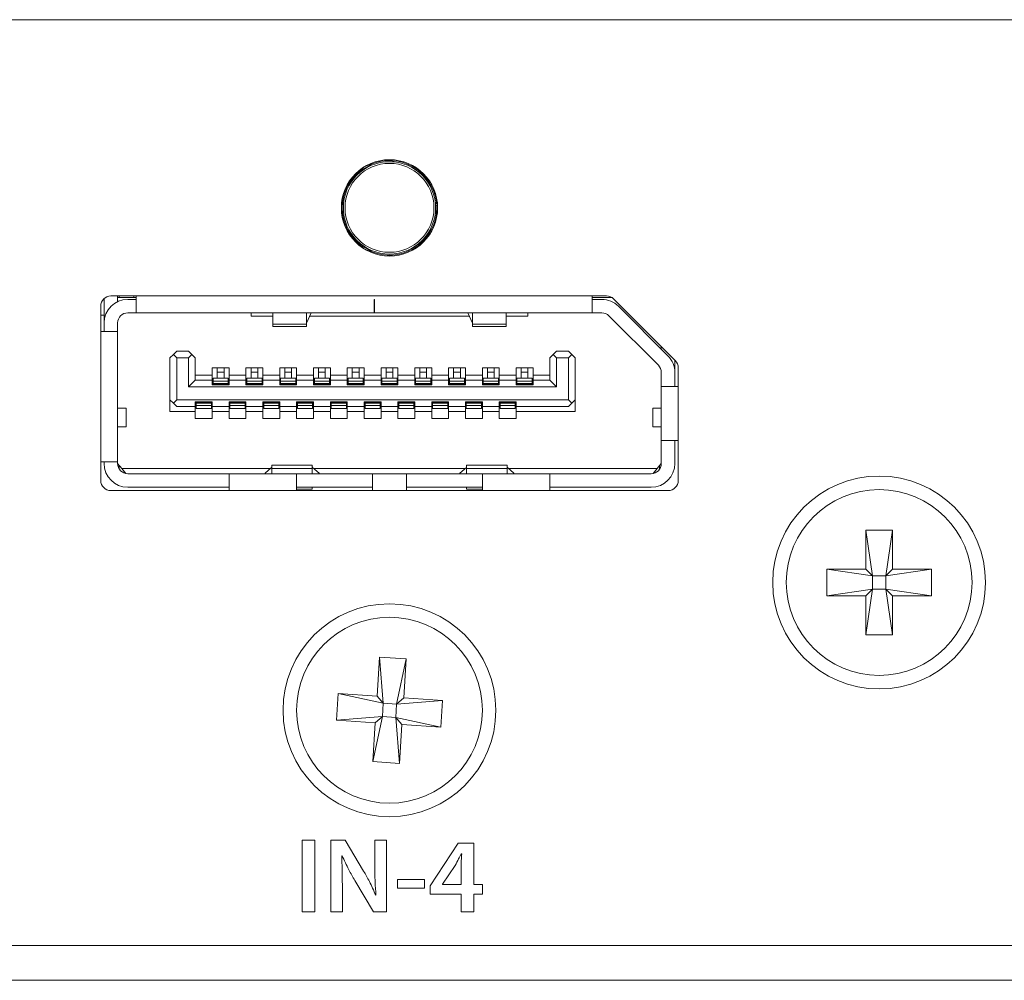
# Model space of a CAD drawing. Header units: millimetres. Extents: x 0 to 1118, y 0 to 864.
# Tile 22 of 256: x 149.51 to 156.8, y 221.69 to 228.79. Entities that reach past the tile are written whole.
import ezdxf

# ---------------------------------------------------------------- set-up
doc = ezdxf.new("R2010")
doc.units = ezdxf.units.MM

msp = doc.modelspace()

# ---------------------------------------------------------------- linework, layer by layer
at = {"color": 7, "linetype": 'Continuous', "lineweight": 15}
for p, q in [((160.6234, 228.7934), (124.3734, 228.7934)), ((150.1359, 226.5496), (150.1359, 226.7305)), ((153.8549, 226.7496), (150.1859, 226.7496)), ((150.2359, 226.7496), (150.2359, 226.7077)), ((150.2484, 226.7371), (150.2359, 226.7371)), ((150.2484, 226.7371), (150.2484, 226.7496)), ((150.2484, 226.7371), (150.3559, 226.7371)), ((150.3109, 226.7246), (150.3734, 226.7246)), ((150.3559, 226.7496), (150.3559, 226.7371)), ((150.3734, 226.7371), (150.3559, 226.7371)), ((150.3734, 226.7496), (150.3734, 226.6246)), ((152.1359, 226.7246), (152.1384, 226.7246)), ((152.1359, 226.6246), (152.1359, 226.7246)), ((152.1384, 226.7246), (152.1384, 226.6246)), ((153.7484, 226.6246), (153.7484, 226.7496)), ((153.8963, 226.7371), (153.7484, 226.7371)), ((153.8199, 226.7246), (153.7484, 226.7246)), ((153.9079, 226.7276), (154.364, 226.2715)), ((150.1109, 226.6746), (150.1109, 225.3846)), ((150.3734, 226.6246), (150.3109, 226.6246)), ((152.1359, 226.6246), (150.3734, 226.6246)), ((151.2234, 226.5996), (151.2234, 226.6246)), ((151.3847, 226.6246), (151.3847, 226.542)), ((151.6347, 226.542), (151.6347, 226.6246)), ((151.6675, 226.6246), (151.6347, 226.5474)), ((152.1384, 226.6246), (152.1359, 226.6246)), ((153.7484, 226.6246), (152.1384, 226.6246)), ((152.8622, 226.5474), (152.8293, 226.6246)), ((152.8622, 226.6246), (152.8622, 226.542)), ((153.1122, 226.542), (153.1122, 226.6246)), ((153.2734, 226.6246), (153.2734, 226.5996)), ((153.7484, 226.6246), (153.8199, 226.6246)), ((153.9436, 226.6733), (154.3097, 226.3072)), ((150.1359, 226.6065), (150.1109, 226.6065)), ((150.1359, 226.4871), (150.1359, 226.5496)), ((150.2359, 226.4871), (150.2359, 226.5496)), ((151.3847, 226.5996), (151.2234, 226.5996)), ((151.3847, 226.542), (151.3847, 226.5246)), ((151.6347, 226.5246), (151.6347, 226.542)), ((152.8399, 226.5996), (151.6569, 226.5996)), ((152.8622, 226.542), (152.8622, 226.5246)), ((153.2734, 226.5996), (153.1122, 226.5996)), ((153.1122, 226.5246), (153.1122, 226.542)), ((153.8729, 226.6026), (154.239, 226.2365)), ((150.2359, 226.4871), (150.1109, 226.4871)), ((150.2359, 226.4871), (150.2359, 225.5221)), ((151.3847, 226.5246), (151.6347, 226.5246)), ((152.8622, 226.5246), (153.1122, 226.5246)), ((150.6734, 226.3421), (150.6484, 226.3171)), ((150.7609, 226.3421), (150.6734, 226.3421)), ((150.7609, 226.3421), (150.7859, 226.3171)), ((153.4609, 226.3171), (153.4859, 226.3421)), ((153.5734, 226.3421), (153.4859, 226.3421)), ((153.5734, 226.3421), (153.5984, 226.3171)), ((154.2609, 226.356), (154.2609, 226.3746)), ((150.6484, 226.3171), (150.6234, 226.2921)), ((150.6234, 225.9821), (150.6234, 226.2921)), ((150.6734, 226.2921), (150.6484, 226.3171)), ((150.6734, 225.9821), (150.6734, 226.2921)), ((150.6734, 226.2921), (150.7609, 226.2921)), ((150.7859, 226.3171), (150.7609, 226.2921)), ((150.7609, 226.0771), (150.7609, 226.2921)), ((150.7859, 226.3171), (150.8109, 226.2921)), ((150.8109, 226.2921), (150.8109, 226.1271)), ((153.4609, 226.3171), (153.4359, 226.2921)), ((153.4359, 226.1271), (153.4359, 226.2921)), ((153.4609, 226.3171), (153.4859, 226.2921)), ((153.4859, 226.2921), (153.4859, 226.0771)), ((153.5734, 226.2921), (153.4859, 226.2921)), ((153.5984, 226.3171), (153.5734, 226.2921)), ((153.5734, 225.9821), (153.5734, 226.2921)), ((153.5984, 226.3171), (153.6234, 226.2921)), ((153.6234, 226.2921), (153.6234, 225.9821)), ((154.3609, 226.2746), (154.3609, 226.1996)), ((150.9359, 226.2171), (151.0609, 226.2171)), ((150.9359, 226.1646), (150.9359, 226.2171)), ((150.9734, 226.1866), (150.9734, 226.2171)), ((150.9734, 226.1421), (150.9734, 226.1866)), ((151.0234, 226.1866), (151.0234, 226.2171)), ((151.0234, 226.1421), (151.0234, 226.1866)), ((151.0609, 226.2171), (151.0609, 226.1646)), ((151.1859, 226.2171), (151.3109, 226.2171)), ((151.1859, 226.1646), (151.1859, 226.2171)), ((151.2234, 226.1866), (151.2234, 226.2171)), ((151.2234, 226.1421), (151.2234, 226.1866)), ((151.2734, 226.1866), (151.2734, 226.2171)), ((151.2734, 226.1421), (151.2734, 226.1866)), ((151.3109, 226.2171), (151.3109, 226.1646)), ((151.4359, 226.2171), (151.5609, 226.2171)), ((151.4359, 226.1646), (151.4359, 226.2171)), ((151.4734, 226.1866), (151.4734, 226.2171)), ((151.4734, 226.1421), (151.4734, 226.1866)), ((151.5234, 226.1866), (151.5234, 226.2171)), ((151.5234, 226.1421), (151.5234, 226.1866)), ((151.5609, 226.2171), (151.5609, 226.1646)), ((151.6859, 226.2171), (151.8109, 226.2171)), ((151.6859, 226.1646), (151.6859, 226.2171)), ((151.7234, 226.1866), (151.7234, 226.2171)), ((151.7234, 226.1421), (151.7234, 226.1866)), ((151.7734, 226.1866), (151.7734, 226.2171)), ((151.7734, 226.1421), (151.7734, 226.1866)), ((151.8109, 226.2171), (151.8109, 226.1646)), ((151.9359, 226.2171), (152.0609, 226.2171)), ((151.9359, 226.1646), (151.9359, 226.2171)), ((151.9734, 226.1866), (151.9734, 226.2171)), ((151.9734, 226.1421), (151.9734, 226.1866)), ((152.0234, 226.1866), (152.0234, 226.2171)), ((152.0234, 226.1421), (152.0234, 226.1866)), ((152.0609, 226.2171), (152.0609, 226.1646)), ((152.1859, 226.2171), (152.3109, 226.2171)), ((152.1859, 226.1646), (152.1859, 226.2171)), ((152.2234, 226.1866), (152.2234, 226.2171)), ((152.2234, 226.1421), (152.2234, 226.1866)), ((152.2734, 226.1866), (152.2734, 226.2171)), ((152.2734, 226.1421), (152.2734, 226.1866)), ((152.3109, 226.2171), (152.3109, 226.1646)), ((152.4359, 226.2171), (152.5609, 226.2171)), ((152.4359, 226.1646), (152.4359, 226.2171)), ((152.4734, 226.1866), (152.4734, 226.2171)), ((152.4734, 226.1421), (152.4734, 226.1866)), ((152.5234, 226.1866), (152.5234, 226.2171)), ((152.5234, 226.1421), (152.5234, 226.1866)), ((152.5609, 226.2171), (152.5609, 226.1646)), ((152.6859, 226.2171), (152.8109, 226.2171)), ((152.6859, 226.1646), (152.6859, 226.2171)), ((152.7234, 226.1866), (152.7234, 226.2171)), ((152.7234, 226.1421), (152.7234, 226.1866)), ((152.7734, 226.1866), (152.7734, 226.2171)), ((152.7734, 226.1421), (152.7734, 226.1866)), ((152.8109, 226.2171), (152.8109, 226.1646)), ((152.9359, 226.2171), (153.0609, 226.2171)), ((152.9359, 226.1646), (152.9359, 226.2171)), ((152.9734, 226.1866), (152.9734, 226.2171)), ((152.9734, 226.1421), (152.9734, 226.1866)), ((153.0234, 226.1866), (153.0234, 226.2171)), ((153.0234, 226.1421), (153.0234, 226.1866)), ((153.0609, 226.2171), (153.0609, 226.1646)), ((153.1859, 226.2171), (153.3109, 226.2171)), ((153.1859, 226.1646), (153.1859, 226.2171)), ((153.2234, 226.1866), (153.2234, 226.2171)), ((153.2234, 226.1421), (153.2234, 226.1866)), ((153.2734, 226.1866), (153.2734, 226.2171)), ((153.2734, 226.1421), (153.2734, 226.1866)), ((153.3109, 226.2171), (153.3109, 226.1646)), ((154.2609, 226.1835), (154.2609, 226.0796)), ((154.3609, 226.0796), (154.3609, 226.1835)), ((154.3859, 225.3846), (154.3859, 226.2185)), ((150.8109, 226.1271), (150.7609, 226.0771)), ((150.8109, 226.1646), (150.9359, 226.1646)), ((150.9359, 226.1271), (150.8109, 226.1271)), ((150.9359, 226.1271), (150.9359, 226.1646)), ((150.9359, 226.0921), (150.9359, 226.1271)), ((150.9422, 226.1421), (151.0547, 226.1421)), ((150.9422, 226.1199), (150.9422, 226.1421)), ((150.9422, 226.1027), (150.9422, 226.1199)), ((151.0547, 226.1199), (151.0547, 226.1421)), ((151.0547, 226.1027), (151.0547, 226.1199)), ((151.0609, 226.1646), (151.1859, 226.1646)), ((151.0609, 226.1646), (151.0609, 226.1271)), ((151.0609, 226.1271), (151.0609, 226.0921)), ((151.1859, 226.1271), (151.0609, 226.1271)), ((151.1859, 226.1271), (151.1859, 226.1646)), ((151.1859, 226.0921), (151.1859, 226.1271)), ((151.1922, 226.1421), (151.3047, 226.1421)), ((151.1922, 226.1199), (151.1922, 226.1421)), ((151.1922, 226.1027), (151.1922, 226.1199)), ((151.3047, 226.1199), (151.3047, 226.1421)), ((151.3047, 226.1027), (151.3047, 226.1199)), ((151.3109, 226.1646), (151.4359, 226.1646)), ((151.3109, 226.1646), (151.3109, 226.1271)), ((151.3109, 226.1271), (151.3109, 226.0921)), ((151.4359, 226.1271), (151.3109, 226.1271)), ((151.4359, 226.1271), (151.4359, 226.1646)), ((151.4359, 226.0921), (151.4359, 226.1271)), ((151.4422, 226.1421), (151.5547, 226.1421)), ((151.4422, 226.1199), (151.4422, 226.1421)), ((151.4422, 226.1027), (151.4422, 226.1199)), ((151.5547, 226.1199), (151.5547, 226.1421)), ((151.5547, 226.1027), (151.5547, 226.1199)), ((151.5609, 226.1646), (151.6859, 226.1646)), ((151.5609, 226.1646), (151.5609, 226.1271)), ((151.5609, 226.1271), (151.5609, 226.0921)), ((151.6859, 226.1271), (151.5609, 226.1271)), ((151.6859, 226.1271), (151.6859, 226.1646)), ((151.6859, 226.0921), (151.6859, 226.1271)), ((151.6922, 226.1421), (151.8047, 226.1421)), ((151.6922, 226.1199), (151.6922, 226.1421)), ((151.6922, 226.1027), (151.6922, 226.1199)), ((151.8047, 226.1199), (151.8047, 226.1421)), ((151.8047, 226.1027), (151.8047, 226.1199)), ((151.8109, 226.1646), (151.9359, 226.1646)), ((151.8109, 226.1646), (151.8109, 226.1271)), ((151.8109, 226.1271), (151.8109, 226.0921)), ((151.9359, 226.1271), (151.8109, 226.1271)), ((151.9359, 226.1271), (151.9359, 226.1646)), ((151.9359, 226.0921), (151.9359, 226.1271)), ((151.9422, 226.1421), (152.0547, 226.1421)), ((151.9422, 226.1199), (151.9422, 226.1421)), ((151.9422, 226.1027), (151.9422, 226.1199)), ((152.0547, 226.1199), (152.0547, 226.1421)), ((152.0547, 226.1027), (152.0547, 226.1199)), ((152.0609, 226.1646), (152.1859, 226.1646)), ((152.0609, 226.1646), (152.0609, 226.1271)), ((152.0609, 226.1271), (152.0609, 226.0921)), ((152.1859, 226.1271), (152.0609, 226.1271)), ((152.1859, 226.1271), (152.1859, 226.1646)), ((152.1859, 226.0921), (152.1859, 226.1271)), ((152.1922, 226.1421), (152.3047, 226.1421)), ((152.1922, 226.1199), (152.1922, 226.1421)), ((152.1922, 226.1027), (152.1922, 226.1199)), ((152.3047, 226.1199), (152.3047, 226.1421)), ((152.3047, 226.1027), (152.3047, 226.1199)), ((152.3109, 226.1646), (152.4359, 226.1646)), ((152.3109, 226.1646), (152.3109, 226.1271)), ((152.3109, 226.1271), (152.3109, 226.0921)), ((152.4359, 226.1271), (152.3109, 226.1271)), ((152.4359, 226.1271), (152.4359, 226.1646)), ((152.4359, 226.0921), (152.4359, 226.1271)), ((152.4422, 226.1421), (152.5547, 226.1421)), ((152.4422, 226.1199), (152.4422, 226.1421)), ((152.4422, 226.1027), (152.4422, 226.1199)), ((152.5547, 226.1199), (152.5547, 226.1421)), ((152.5547, 226.1027), (152.5547, 226.1199)), ((152.5609, 226.1646), (152.6859, 226.1646)), ((152.5609, 226.1646), (152.5609, 226.1271)), ((152.5609, 226.1271), (152.5609, 226.0921)), ((152.6859, 226.1271), (152.5609, 226.1271)), ((152.6859, 226.1271), (152.6859, 226.1646)), ((152.6859, 226.0921), (152.6859, 226.1271)), ((152.6922, 226.1421), (152.8047, 226.1421)), ((152.6922, 226.1199), (152.6922, 226.1421)), ((152.6922, 226.1027), (152.6922, 226.1199)), ((152.8047, 226.1199), (152.8047, 226.1421)), ((152.8047, 226.1027), (152.8047, 226.1199)), ((152.8109, 226.1646), (152.9359, 226.1646)), ((152.8109, 226.1646), (152.8109, 226.1271)), ((152.8109, 226.1271), (152.8109, 226.0921)), ((152.9359, 226.1271), (152.8109, 226.1271)), ((152.9359, 226.1271), (152.9359, 226.1646)), ((152.9359, 226.0921), (152.9359, 226.1271)), ((152.9422, 226.1421), (153.0547, 226.1421)), ((152.9422, 226.1199), (152.9422, 226.1421)), ((152.9422, 226.1027), (152.9422, 226.1199)), ((153.0547, 226.1199), (153.0547, 226.1421)), ((153.0547, 226.1027), (153.0547, 226.1199)), ((153.0609, 226.1646), (153.1859, 226.1646)), ((153.0609, 226.1646), (153.0609, 226.1271)), ((153.0609, 226.1271), (153.0609, 226.0921)), ((153.1859, 226.1271), (153.0609, 226.1271)), ((153.1859, 226.1271), (153.1859, 226.1646)), ((153.1859, 226.0921), (153.1859, 226.1271)), ((153.1922, 226.1421), (153.3047, 226.1421)), ((153.1922, 226.1199), (153.1922, 226.1421)), ((153.1922, 226.1027), (153.1922, 226.1199)), ((153.3047, 226.1199), (153.3047, 226.1421)), ((153.3047, 226.1027), (153.3047, 226.1199)), ((153.3109, 226.1646), (153.4359, 226.1646)), ((153.3109, 226.1646), (153.3109, 226.1271)), ((153.3109, 226.1271), (153.3109, 226.0921)), ((153.4359, 226.1271), (153.3109, 226.1271)), ((153.4859, 226.0771), (153.4359, 226.1271)), ((153.4859, 226.0771), (150.7609, 226.0771)), ((151.0609, 226.0921), (150.9359, 226.0921)), ((150.9422, 226.0996), (150.9422, 226.1027)), ((150.9422, 226.0921), (150.9422, 226.0996)), ((151.0547, 226.0996), (151.0547, 226.1027)), ((151.0547, 226.0921), (151.0547, 226.0996)), ((151.3109, 226.0921), (151.1859, 226.0921)), ((151.1922, 226.0996), (151.1922, 226.1027)), ((151.1922, 226.0921), (151.1922, 226.0996)), ((151.3047, 226.0996), (151.3047, 226.1027)), ((151.3047, 226.0921), (151.3047, 226.0996)), ((151.5609, 226.0921), (151.4359, 226.0921)), ((151.4422, 226.0996), (151.4422, 226.1027)), ((151.4422, 226.0921), (151.4422, 226.0996)), ((151.5547, 226.0996), (151.5547, 226.1027)), ((151.5547, 226.0921), (151.5547, 226.0996)), ((151.8109, 226.0921), (151.6859, 226.0921)), ((151.6922, 226.0996), (151.6922, 226.1027)), ((151.6922, 226.0921), (151.6922, 226.0996)), ((151.8047, 226.0996), (151.8047, 226.1027)), ((151.8047, 226.0921), (151.8047, 226.0996)), ((152.0609, 226.0921), (151.9359, 226.0921)), ((151.9422, 226.0996), (151.9422, 226.1027)), ((151.9422, 226.0921), (151.9422, 226.0996)), ((152.0547, 226.0996), (152.0547, 226.1027)), ((152.0547, 226.0921), (152.0547, 226.0996)), ((152.3109, 226.0921), (152.1859, 226.0921)), ((152.1922, 226.0996), (152.1922, 226.1027)), ((152.1922, 226.0921), (152.1922, 226.0996)), ((152.3047, 226.0996), (152.3047, 226.1027)), ((152.3047, 226.0921), (152.3047, 226.0996)), ((152.5609, 226.0921), (152.4359, 226.0921)), ((152.4422, 226.0996), (152.4422, 226.1027)), ((152.4422, 226.0921), (152.4422, 226.0996)), ((152.5547, 226.0996), (152.5547, 226.1027)), ((152.5547, 226.0921), (152.5547, 226.0996)), ((152.8109, 226.0921), (152.6859, 226.0921)), ((152.6922, 226.0996), (152.6922, 226.1027)), ((152.6922, 226.0921), (152.6922, 226.0996)), ((152.8047, 226.0996), (152.8047, 226.1027)), ((152.8047, 226.0921), (152.8047, 226.0996)), ((153.0609, 226.0921), (152.9359, 226.0921)), ((152.9422, 226.0996), (152.9422, 226.1027)), ((152.9422, 226.0921), (152.9422, 226.0996)), ((153.0547, 226.0996), (153.0547, 226.1027)), ((153.0547, 226.0921), (153.0547, 226.0996)), ((153.3109, 226.0921), (153.1859, 226.0921)), ((153.1922, 226.0996), (153.1922, 226.1027)), ((153.1922, 226.0921), (153.1922, 226.0996)), ((153.3047, 226.0996), (153.3047, 226.1027)), ((153.3047, 226.0921), (153.3047, 226.0996)), ((154.2609, 225.6796), (154.2609, 226.0796)), ((154.3859, 226.0796), (154.2609, 226.0796)), ((150.6484, 225.9571), (150.6234, 225.9821)), ((150.6234, 225.8946), (150.6234, 225.9821)), ((150.6734, 225.9821), (150.6484, 225.9571)), ((150.6734, 225.9821), (153.5734, 225.9821)), ((150.8109, 225.9671), (150.9359, 225.9671)), ((150.8109, 225.9321), (150.8109, 225.9671)), ((150.8172, 225.9596), (150.8172, 225.9671)), ((150.8172, 225.9564), (150.8172, 225.9596)), ((150.9297, 225.9596), (150.9297, 225.9671)), ((150.9297, 225.9564), (150.9297, 225.9596)), ((150.9359, 225.9671), (150.9359, 225.9321)), ((151.0609, 225.9671), (151.1859, 225.9671)), ((151.0609, 225.9321), (151.0609, 225.9671)), ((151.0672, 225.9596), (151.0672, 225.9671)), ((151.0672, 225.9564), (151.0672, 225.9596)), ((151.1797, 225.9596), (151.1797, 225.9671)), ((151.1797, 225.9564), (151.1797, 225.9596)), ((151.1859, 225.9671), (151.1859, 225.9321)), ((151.3109, 225.9671), (151.4359, 225.9671)), ((151.3109, 225.9321), (151.3109, 225.9671)), ((151.3172, 225.9596), (151.3172, 225.9671)), ((151.3172, 225.9564), (151.3172, 225.9596)), ((151.4297, 225.9596), (151.4297, 225.9671)), ((151.4297, 225.9564), (151.4297, 225.9596)), ((151.4359, 225.9671), (151.4359, 225.9321)), ((151.5609, 225.9671), (151.6859, 225.9671)), ((151.5609, 225.9321), (151.5609, 225.9671)), ((151.5672, 225.9596), (151.5672, 225.9671)), ((151.5672, 225.9564), (151.5672, 225.9596)), ((151.6797, 225.9596), (151.6797, 225.9671)), ((151.6797, 225.9564), (151.6797, 225.9596)), ((151.6859, 225.9671), (151.6859, 225.9321)), ((151.8109, 225.9671), (151.9359, 225.9671)), ((151.8109, 225.9321), (151.8109, 225.9671)), ((151.8172, 225.9596), (151.8172, 225.9671)), ((151.8172, 225.9564), (151.8172, 225.9596)), ((151.9297, 225.9596), (151.9297, 225.9671)), ((151.9297, 225.9564), (151.9297, 225.9596)), ((151.9359, 225.9671), (151.9359, 225.9321)), ((152.0609, 225.9671), (152.1859, 225.9671)), ((152.0609, 225.9321), (152.0609, 225.9671)), ((152.0672, 225.9596), (152.0672, 225.9671)), ((152.0672, 225.9564), (152.0672, 225.9596)), ((152.1797, 225.9596), (152.1797, 225.9671)), ((152.1797, 225.9564), (152.1797, 225.9596)), ((152.1859, 225.9671), (152.1859, 225.9321)), ((152.3109, 225.9671), (152.4359, 225.9671)), ((152.3109, 225.9321), (152.3109, 225.9671)), ((152.3172, 225.9596), (152.3172, 225.9671)), ((152.3172, 225.9564), (152.3172, 225.9596)), ((152.4297, 225.9596), (152.4297, 225.9671)), ((152.4297, 225.9564), (152.4297, 225.9596)), ((152.4359, 225.9671), (152.4359, 225.9321)), ((152.5609, 225.9671), (152.6859, 225.9671)), ((152.5609, 225.9321), (152.5609, 225.9671)), ((152.5672, 225.9596), (152.5672, 225.9671)), ((152.5672, 225.9564), (152.5672, 225.9596)), ((152.6797, 225.9596), (152.6797, 225.9671)), ((152.6797, 225.9564), (152.6797, 225.9596)), ((152.6859, 225.9671), (152.6859, 225.9321)), ((152.8109, 225.9671), (152.9359, 225.9671)), ((152.8109, 225.9321), (152.8109, 225.9671)), ((152.8172, 225.9596), (152.8172, 225.9671)), ((152.8172, 225.9564), (152.8172, 225.9596)), ((152.9297, 225.9596), (152.9297, 225.9671)), ((152.9297, 225.9564), (152.9297, 225.9596)), ((152.9359, 225.9671), (152.9359, 225.9321)), ((153.0609, 225.9321), (153.0609, 225.9671)), ((153.0609, 225.9671), (153.1859, 225.9671)), ((153.0672, 225.9596), (153.0672, 225.9671)), ((153.0672, 225.9564), (153.0672, 225.9596)), ((153.1797, 225.9596), (153.1797, 225.9671)), ((153.1797, 225.9564), (153.1797, 225.9596)), ((153.1859, 225.9671), (153.1859, 225.9321)), ((153.5984, 225.9571), (153.5734, 225.9821)), ((153.6234, 225.9821), (153.5984, 225.9571)), ((153.6234, 225.8946), (153.6234, 225.9821)), ((150.2984, 225.9183), (150.2359, 225.9183)), ((150.2984, 225.7808), (150.2984, 225.9183)), ((150.8109, 225.8946), (150.6234, 225.8946)), ((150.6484, 225.9571), (150.6734, 225.9321)), ((150.6734, 225.9321), (150.8109, 225.9321)), ((150.8109, 225.8946), (150.8109, 225.9321)), ((150.8109, 225.8421), (150.8109, 225.8946)), ((150.8172, 225.9393), (150.8172, 225.9564)), ((150.8172, 225.9171), (150.8172, 225.9393)), ((150.8172, 225.9171), (150.9297, 225.9171)), ((150.9297, 225.9393), (150.9297, 225.9564)), ((150.9297, 225.9171), (150.9297, 225.9393)), ((150.9359, 225.9321), (151.0609, 225.9321)), ((150.9359, 225.9321), (150.9359, 225.8946)), ((151.0609, 225.8946), (150.9359, 225.8946)), ((150.9359, 225.8946), (150.9359, 225.8421)), ((151.0609, 225.8946), (151.0609, 225.9321)), ((151.0609, 225.8421), (151.0609, 225.8946)), ((151.0672, 225.9393), (151.0672, 225.9564)), ((151.0672, 225.9171), (151.0672, 225.9393)), ((151.0672, 225.9171), (151.1797, 225.9171)), ((151.1797, 225.9393), (151.1797, 225.9564)), ((151.1797, 225.9171), (151.1797, 225.9393)), ((151.1859, 225.9321), (151.3109, 225.9321)), ((151.1859, 225.9321), (151.1859, 225.8946)), ((151.3109, 225.8946), (151.1859, 225.8946)), ((151.1859, 225.8946), (151.1859, 225.8421)), ((151.3109, 225.8946), (151.3109, 225.9321)), ((151.3109, 225.8421), (151.3109, 225.8946)), ((151.3172, 225.9393), (151.3172, 225.9564)), ((151.3172, 225.9171), (151.3172, 225.9393)), ((151.3172, 225.9171), (151.4297, 225.9171)), ((151.4297, 225.9393), (151.4297, 225.9564)), ((151.4297, 225.9171), (151.4297, 225.9393)), ((151.4359, 225.9321), (151.5609, 225.9321)), ((151.4359, 225.9321), (151.4359, 225.8946)), ((151.5609, 225.8946), (151.4359, 225.8946)), ((151.4359, 225.8946), (151.4359, 225.8421)), ((151.5609, 225.8946), (151.5609, 225.9321)), ((151.5609, 225.8421), (151.5609, 225.8946)), ((151.5672, 225.9393), (151.5672, 225.9564)), ((151.5672, 225.9171), (151.5672, 225.9393)), ((151.5672, 225.9171), (151.6797, 225.9171)), ((151.6797, 225.9393), (151.6797, 225.9564)), ((151.6797, 225.9171), (151.6797, 225.9393)), ((151.6859, 225.9321), (151.8109, 225.9321)), ((151.6859, 225.9321), (151.6859, 225.8946)), ((151.8109, 225.8946), (151.6859, 225.8946)), ((151.6859, 225.8946), (151.6859, 225.8421)), ((151.8109, 225.8946), (151.8109, 225.9321)), ((151.8109, 225.8421), (151.8109, 225.8946)), ((151.8172, 225.9393), (151.8172, 225.9564)), ((151.8172, 225.9171), (151.8172, 225.9393)), ((151.8172, 225.9171), (151.9297, 225.9171)), ((151.9297, 225.9393), (151.9297, 225.9564)), ((151.9297, 225.9171), (151.9297, 225.9393)), ((151.9359, 225.9321), (152.0609, 225.9321)), ((151.9359, 225.9321), (151.9359, 225.8946)), ((152.0609, 225.8946), (151.9359, 225.8946)), ((151.9359, 225.8946), (151.9359, 225.8421)), ((152.0609, 225.8946), (152.0609, 225.9321)), ((152.0609, 225.8421), (152.0609, 225.8946)), ((152.0672, 225.9393), (152.0672, 225.9564)), ((152.0672, 225.9171), (152.0672, 225.9393)), ((152.0672, 225.9171), (152.1797, 225.9171)), ((152.1797, 225.9393), (152.1797, 225.9564)), ((152.1797, 225.9171), (152.1797, 225.9393)), ((152.1859, 225.9321), (152.3109, 225.9321)), ((152.1859, 225.9321), (152.1859, 225.8946)), ((152.3109, 225.8946), (152.1859, 225.8946)), ((152.1859, 225.8946), (152.1859, 225.8421)), ((152.3109, 225.8946), (152.3109, 225.9321)), ((152.3109, 225.8421), (152.3109, 225.8946)), ((152.3172, 225.9393), (152.3172, 225.9564)), ((152.3172, 225.9171), (152.3172, 225.9393)), ((152.3172, 225.9171), (152.4297, 225.9171)), ((152.4297, 225.9393), (152.4297, 225.9564)), ((152.4297, 225.9171), (152.4297, 225.9393)), ((152.4359, 225.9321), (152.5609, 225.9321)), ((152.4359, 225.9321), (152.4359, 225.8946)), ((152.5609, 225.8946), (152.4359, 225.8946)), ((152.4359, 225.8946), (152.4359, 225.8421)), ((152.5609, 225.8946), (152.5609, 225.9321)), ((152.5609, 225.8421), (152.5609, 225.8946)), ((152.5672, 225.9393), (152.5672, 225.9564)), ((152.5672, 225.9171), (152.5672, 225.9393)), ((152.5672, 225.9171), (152.6797, 225.9171)), ((152.6797, 225.9393), (152.6797, 225.9564)), ((152.6797, 225.9171), (152.6797, 225.9393)), ((152.6859, 225.9321), (152.8109, 225.9321)), ((152.6859, 225.9321), (152.6859, 225.8946)), ((152.8109, 225.8946), (152.6859, 225.8946)), ((152.6859, 225.8946), (152.6859, 225.8421)), ((152.8109, 225.8946), (152.8109, 225.9321)), ((152.8109, 225.8421), (152.8109, 225.8946)), ((152.8172, 225.9393), (152.8172, 225.9564)), ((152.8172, 225.9171), (152.8172, 225.9393)), ((152.8172, 225.9171), (152.9297, 225.9171)), ((152.9297, 225.9393), (152.9297, 225.9564)), ((152.9297, 225.9171), (152.9297, 225.9393)), ((152.9359, 225.9321), (153.0609, 225.9321)), ((152.9359, 225.9321), (152.9359, 225.8946)), ((153.0609, 225.8946), (152.9359, 225.8946)), ((152.9359, 225.8946), (152.9359, 225.8421)), ((153.0609, 225.8946), (153.0609, 225.9321)), ((153.0609, 225.8421), (153.0609, 225.8946)), ((153.0672, 225.9393), (153.0672, 225.9564)), ((153.0672, 225.9171), (153.0672, 225.9393)), ((153.0672, 225.9171), (153.1797, 225.9171)), ((153.1797, 225.9393), (153.1797, 225.9564)), ((153.1797, 225.9171), (153.1797, 225.9393)), ((153.1859, 225.9321), (153.5734, 225.9321)), ((153.1859, 225.9321), (153.1859, 225.8946)), ((153.6234, 225.8946), (153.1859, 225.8946)), ((153.1859, 225.8946), (153.1859, 225.8421)), ((153.5734, 225.9321), (153.5984, 225.9571)), ((154.1984, 225.9183), (154.1984, 225.7808)), ((154.2609, 225.9183), (154.1984, 225.9183)), ((150.9359, 225.8421), (150.8109, 225.8421)), ((151.1859, 225.8421), (151.0609, 225.8421)), ((151.4359, 225.8421), (151.3109, 225.8421)), ((151.6859, 225.8421), (151.5609, 225.8421)), ((151.9359, 225.8421), (151.8109, 225.8421)), ((152.1859, 225.8421), (152.0609, 225.8421)), ((152.4359, 225.8421), (152.3109, 225.8421)), ((152.6859, 225.8421), (152.5609, 225.8421)), ((152.9359, 225.8421), (152.8109, 225.8421)), ((153.1859, 225.8421), (153.0609, 225.8421)), ((150.2359, 225.7808), (150.2984, 225.7808)), ((154.1984, 225.7808), (154.2609, 225.7808)), ((154.2609, 225.6796), (154.3859, 225.6796)), ((154.2609, 225.5096), (154.2609, 225.6796)), ((154.3609, 225.6796), (154.3609, 225.5096)), ((150.1109, 225.5221), (150.2359, 225.5221)), ((150.1359, 225.5221), (150.1359, 225.5096)), ((150.2359, 225.5221), (150.2359, 225.5096)), ((150.2672, 225.4721), (150.2359, 225.5096)), ((150.2484, 225.4946), (150.2484, 225.4681)), ((150.2672, 225.4721), (151.3665, 225.4721)), ((150.2974, 225.4358), (150.2672, 225.4721)), ((151.3759, 225.4802), (151.3272, 225.4383)), ((151.6772, 225.4971), (151.3772, 225.4971)), ((151.3772, 225.4971), (151.3772, 225.4732)), ((151.3772, 225.4732), (151.3772, 225.4346)), ((151.6772, 225.4732), (151.6772, 225.4971)), ((151.6772, 225.4346), (151.6772, 225.4732)), ((151.7272, 225.4383), (151.6784, 225.4802)), ((151.6878, 225.4721), (152.809, 225.4721)), ((152.7697, 225.4383), (152.8184, 225.4802)), ((153.1197, 225.4971), (152.8197, 225.4971)), ((152.8197, 225.4971), (152.8197, 225.4732)), ((152.8197, 225.4732), (152.8197, 225.4346)), ((153.1197, 225.4732), (153.1197, 225.4971)), ((153.1197, 225.4346), (153.1197, 225.4732)), ((153.1209, 225.4802), (153.1697, 225.4383)), ((153.1303, 225.4721), (154.2297, 225.4721)), ((154.2297, 225.4721), (154.1994, 225.4358)), ((154.2609, 225.5096), (154.2297, 225.4721)), ((154.2609, 225.507), (154.2484, 225.4946)), ((154.2484, 225.4946), (154.2484, 225.4681)), ((151.0609, 225.4346), (150.3109, 225.4346)), ((151.0609, 225.4346), (151.5609, 225.4346)), ((151.0609, 225.4346), (151.0609, 225.3096)), ((151.3272, 225.4346), (151.3272, 225.4383)), ((151.5609, 225.3096), (151.5609, 225.4346)), ((152.1234, 225.4346), (151.5609, 225.4346)), ((151.7272, 225.4383), (151.7272, 225.4346)), ((152.1234, 225.4346), (152.3734, 225.4346)), ((152.1234, 225.4346), (152.1234, 225.3096)), ((152.3734, 225.3096), (152.3734, 225.4346)), ((152.9359, 225.4346), (152.3734, 225.4346)), ((152.7697, 225.4346), (152.7697, 225.4383)), ((152.9359, 225.4346), (152.9359, 225.3096)), ((152.9359, 225.4346), (153.4359, 225.4346)), ((153.1697, 225.4383), (153.1697, 225.4346)), ((153.4359, 225.3096), (153.4359, 225.4346)), ((154.1859, 225.4346), (153.4359, 225.4346)), ((150.1859, 225.3096), (154.3109, 225.3096)), ((151.0609, 225.3346), (150.3109, 225.3346)), ((152.1234, 225.3346), (151.5609, 225.3346)), ((151.6772, 225.3198), (151.5609, 225.3198)), ((151.6772, 225.3198), (151.6772, 225.3346)), ((152.9359, 225.3346), (152.3734, 225.3346)), ((152.8197, 225.3346), (152.8197, 225.3198)), ((152.8197, 225.3198), (152.9359, 225.3198)), ((154.1859, 225.3346), (153.4359, 225.3346)), ((155.7747, 225.0173), (155.9722, 225.0173)), ((155.7747, 224.7286), (155.7747, 225.0173)), ((155.7747, 225.0173), (155.824, 224.6792)), ((155.9722, 225.0173), (155.9228, 224.6792)), ((155.9722, 225.0173), (155.9722, 224.7286)), ((155.4859, 224.7286), (155.7747, 224.7286)), ((155.4859, 224.5311), (155.4859, 224.7286)), ((155.4859, 224.7286), (155.824, 224.6792)), ((155.824, 224.6792), (155.7747, 224.7286)), ((156.2609, 224.7286), (155.9228, 224.6792)), ((155.9722, 224.7286), (155.9228, 224.6792)), ((155.9722, 224.7286), (156.2609, 224.7286)), ((156.2609, 224.7286), (156.2609, 224.5311)), ((155.824, 224.5804), (155.824, 224.6792)), ((155.824, 224.6792), (155.9228, 224.6792)), ((155.9228, 224.6792), (155.9228, 224.5804)), ((155.4859, 224.5311), (155.824, 224.5804)), ((155.7747, 224.2423), (155.824, 224.5804)), ((155.7747, 224.5311), (155.824, 224.5804)), ((155.9228, 224.5804), (155.824, 224.5804)), ((155.9228, 224.5804), (155.9722, 224.5311)), ((155.9722, 224.2423), (155.9228, 224.5804)), ((156.2609, 224.5311), (155.9228, 224.5804)), ((155.7747, 224.5311), (155.4859, 224.5311)), ((155.7747, 224.2423), (155.7747, 224.5311)), ((155.9722, 224.5311), (155.9722, 224.2423)), ((156.2609, 224.5311), (155.9722, 224.5311)), ((155.9722, 224.2423), (155.7747, 224.2423)), ((152.1564, 223.7896), (152.1754, 224.0777)), ((152.1754, 224.0777), (152.3725, 224.0647)), ((152.1754, 224.0777), (152.2024, 223.7371)), ((152.3725, 224.0647), (152.3009, 223.7306)), ((152.3725, 224.0647), (152.3535, 223.7766)), ((151.8553, 223.6116), (151.8683, 223.8086)), ((151.8683, 223.8086), (152.1564, 223.7896)), ((151.8683, 223.8086), (152.2024, 223.7371)), ((152.2024, 223.7371), (152.1564, 223.7896)), ((152.3535, 223.7766), (152.3009, 223.7306)), ((152.3535, 223.7766), (152.6416, 223.7576)), ((152.1959, 223.6386), (152.2024, 223.7371)), ((152.2024, 223.7371), (152.3009, 223.7306)), ((152.3009, 223.7306), (152.2944, 223.632)), ((152.6416, 223.7576), (152.3009, 223.7306)), ((152.6416, 223.7576), (152.6286, 223.5605)), ((151.8553, 223.6116), (152.1959, 223.6386)), ((152.1244, 223.3044), (152.1959, 223.6386)), ((152.1434, 223.5925), (152.1959, 223.6386)), ((152.2944, 223.632), (152.1959, 223.6386)), ((152.6286, 223.5605), (152.2944, 223.632)), ((152.2944, 223.632), (152.3404, 223.5795)), ((152.3214, 223.2914), (152.2944, 223.632)), ((152.1434, 223.5925), (151.8553, 223.6116)), ((152.1244, 223.3044), (152.1434, 223.5925)), ((152.3404, 223.5795), (152.3214, 223.2914)), ((152.6286, 223.5605), (152.3404, 223.5795)), ((152.3214, 223.2914), (152.1244, 223.3044)), ((151.6026, 222.7231), (151.6026, 222.1939)), ((151.6961, 222.7231), (151.6026, 222.7231)), ((151.6961, 222.1939), (151.6961, 222.7231)), ((151.8132, 222.7231), (151.8132, 222.1939)), ((151.9206, 222.7231), (151.8132, 222.7231)), ((152.0568, 222.4948), (151.9206, 222.7231)), ((152.14, 222.7224), (152.14, 222.5379)), ((152.2262, 222.7224), (152.14, 222.7224)), ((152.2262, 222.1939), (152.2262, 222.7224)), ((152.7569, 222.7013), (152.5491, 222.3863)), ((152.8718, 222.7013), (152.7569, 222.7013)), ((152.8718, 222.3963), (152.8718, 222.7013)), ((151.8948, 222.6077), (151.8971, 222.6085)), ((152.7795, 222.6222), (152.7828, 222.6223)), ((152.6416, 222.3979), (152.7349, 222.5366)), ((152.7795, 222.5342), (152.7796, 222.3963)), ((151.9918, 222.4258), (152.1298, 222.1939)), ((152.3076, 222.4326), (152.3076, 222.3682)), ((152.5087, 222.4326), (152.3076, 222.4326)), ((152.5087, 222.3682), (152.5087, 222.4326)), ((152.6408, 222.3963), (152.6416, 222.3979)), ((152.7796, 222.3963), (152.6408, 222.3963)), ((152.9376, 222.3963), (152.8718, 222.3963)), ((152.9376, 222.3246), (152.9376, 222.3963)), ((151.8994, 222.1939), (151.8994, 222.3831)), ((152.1482, 222.3164), (152.1468, 222.3164)), ((152.3076, 222.3682), (152.5087, 222.3682)), ((152.5491, 222.3863), (152.5491, 222.3246)), ((152.5491, 222.3246), (152.7796, 222.3246)), ((152.7796, 222.3246), (152.7796, 222.1939)), ((152.8718, 222.3246), (152.9376, 222.3246)), ((152.8718, 222.1939), (152.8718, 222.3246)), ((151.6026, 222.1939), (151.6961, 222.1939)), ((151.8132, 222.1939), (151.8994, 222.1939)), ((152.1298, 222.1939), (152.2262, 222.1939)), ((152.7796, 222.1939), (152.8718, 222.1939)), ((124.3734, 221.9434), (160.6234, 221.9434)), ((124.3722, 221.6865), (197.1222, 221.6865))]:
    msp.add_line(p, q, dxfattribs=at)
at = {"color": 9, "linetype": 'Continuous', "lineweight": 0}
for p, q in [((152.093, 227.7101), (152.0854, 227.7182)), ((152.0948, 227.7229), (152.0975, 227.72)), ((152.048, 227.6914), (152.0469, 227.6952)), ((152.0556, 227.701), (152.0588, 227.6904)), ((152.6043, 227.4187), (152.5935, 227.4212)), ((152.6019, 227.4456), (152.5955, 227.4448)), ((152.5998, 227.43), (152.6036, 227.4291)), ((152.5935, 227.3817), (152.6043, 227.3842)), ((152.5955, 227.3581), (152.6019, 227.3573)), ((152.6036, 227.3738), (152.5998, 227.3729)), ((152.0469, 227.1077), (152.048, 227.1114)), ((152.0588, 227.1125), (152.0556, 227.1019)), ((152.0854, 227.0847), (152.093, 227.0927)), ((152.0975, 227.0829), (152.0948, 227.08)), ((151.6347, 226.542), (151.3847, 226.542)), ((153.1122, 226.542), (152.8622, 226.542)), ((150.9734, 226.1866), (151.0234, 226.1866)), ((151.2234, 226.1866), (151.2734, 226.1866)), ((151.4734, 226.1866), (151.5234, 226.1866)), ((151.7234, 226.1866), (151.7734, 226.1866)), ((151.9734, 226.1866), (152.0234, 226.1866)), ((152.2234, 226.1866), (152.2734, 226.1866)), ((152.4734, 226.1866), (152.5234, 226.1866)), ((152.7234, 226.1866), (152.7734, 226.1866)), ((152.9734, 226.1866), (153.0234, 226.1866)), ((153.2234, 226.1866), (153.2734, 226.1866)), ((154.3602, 226.1996), (154.3609, 226.1996)), ((150.9422, 226.1199), (151.0547, 226.1199)), ((151.1922, 226.1199), (151.3047, 226.1199)), ((151.4422, 226.1199), (151.5547, 226.1199)), ((151.6922, 226.1199), (151.8047, 226.1199)), ((151.9422, 226.1199), (152.0547, 226.1199)), ((152.1922, 226.1199), (152.3047, 226.1199)), ((152.4422, 226.1199), (152.5547, 226.1199)), ((152.6922, 226.1199), (152.8047, 226.1199)), ((152.9422, 226.1199), (153.0547, 226.1199)), ((153.1922, 226.1199), (153.3047, 226.1199)), ((150.9422, 226.1027), (151.0547, 226.1027)), ((151.0547, 226.0996), (150.9422, 226.0996)), ((151.1922, 226.1027), (151.3047, 226.1027)), ((151.3047, 226.0996), (151.1922, 226.0996)), ((151.4422, 226.1027), (151.5547, 226.1027)), ((151.5547, 226.0996), (151.4422, 226.0996)), ((151.6922, 226.1027), (151.8047, 226.1027)), ((151.8047, 226.0996), (151.6922, 226.0996)), ((151.9422, 226.1027), (152.0547, 226.1027)), ((152.0547, 226.0996), (151.9422, 226.0996)), ((152.1922, 226.1027), (152.3047, 226.1027)), ((152.3047, 226.0996), (152.1922, 226.0996)), ((152.4422, 226.1027), (152.5547, 226.1027)), ((152.5547, 226.0996), (152.4422, 226.0996)), ((152.6922, 226.1027), (152.8047, 226.1027)), ((152.8047, 226.0996), (152.6922, 226.0996)), ((152.9422, 226.1027), (153.0547, 226.1027)), ((153.0547, 226.0996), (152.9422, 226.0996)), ((153.1922, 226.1027), (153.3047, 226.1027)), ((153.3047, 226.0996), (153.1922, 226.0996)), ((150.8172, 225.9596), (150.9297, 225.9596)), ((151.0672, 225.9596), (151.1797, 225.9596)), ((151.3172, 225.9596), (151.4297, 225.9596)), ((151.5672, 225.9596), (151.6797, 225.9596)), ((151.8172, 225.9596), (151.9297, 225.9596)), ((152.0672, 225.9596), (152.1797, 225.9596)), ((152.3172, 225.9596), (152.4297, 225.9596)), ((152.5672, 225.9596), (152.6797, 225.9596)), ((152.8172, 225.9596), (152.9297, 225.9596)), ((153.0672, 225.9596), (153.1797, 225.9596)), ((150.8172, 225.9564), (150.9297, 225.9564)), ((150.8172, 225.9393), (150.9297, 225.9393)), ((151.0672, 225.9564), (151.1797, 225.9564)), ((151.0672, 225.9393), (151.1797, 225.9393)), ((151.3172, 225.9564), (151.4297, 225.9564)), ((151.3172, 225.9393), (151.4297, 225.9393)), ((151.5672, 225.9564), (151.6797, 225.9564)), ((151.5672, 225.9393), (151.6797, 225.9393)), ((151.8172, 225.9564), (151.9297, 225.9564)), ((151.8172, 225.9393), (151.9297, 225.9393)), ((152.0672, 225.9564), (152.1797, 225.9564)), ((152.0672, 225.9393), (152.1797, 225.9393)), ((152.3172, 225.9564), (152.4297, 225.9564)), ((152.3172, 225.9393), (152.4297, 225.9393)), ((152.5672, 225.9564), (152.6797, 225.9564)), ((152.5672, 225.9393), (152.6797, 225.9393)), ((152.8172, 225.9564), (152.9297, 225.9564)), ((152.8172, 225.9393), (152.9297, 225.9393)), ((153.0672, 225.9564), (153.1797, 225.9564)), ((153.0672, 225.9393), (153.1797, 225.9393)), ((151.3772, 225.4732), (151.6772, 225.4732)), ((152.8197, 225.4732), (153.1197, 225.4732))]:
    msp.add_line(p, q, dxfattribs=at)
at = {"color": 7, "linetype": 'Continuous', "lineweight": 15}
for centre, radius in [((152.2484, 227.4014), 0.3563), ((155.8734, 224.6298), 0.7875), ((155.8734, 224.6298), 0.6875), ((152.2484, 223.6846), 0.7875), ((152.2484, 223.6846), 0.6875)]:
    msp.add_circle(centre, radius, dxfattribs=at)
at = {"color": 9, "linetype": 'Continuous', "lineweight": 0}
for radius in [0.3415, 0.329]:
    msp.add_circle((152.2484, 227.4014), radius, dxfattribs=at)
for centre, radius, start, end in [((152.0905, 227.7088), 0.00286, 349.19615, 27.9795), ((152.1063, 227.7289), 0.0125, 225.01771, 293.44458), ((152.1075, 227.7352), 0.0125, 232.60359, 292.88465), ((149.6295, 226.6805), 2.6931, 22.79053, 22.92804), ((151.8695, 227.7632), 0.2461, 349.27024, 350.76111), ((152.2484, 227.4014), 0.3498, 7.117, 112.883), ((152.2484, 227.4014), 0.3498, 127.117, 232.883), ((153.4535, 228.7571), 1.779, 217.03978, 217.24802), ((152.0298, 227.6903), 0.0125, 307.14102, 7.37322), ((152.0359, 227.6882), 0.0125, 306.51982, 14.9975), ((152.0612, 227.6919), 0.00287, 212.15183, 250.77476), ((152.603, 227.4421), 0.0125, 186.53771, 255.02537), ((152.5936, 227.4184), 0.00283, 92.0481, 131.02003), ((152.6079, 227.4463), 0.0125, 187.086, 247.39559), ((152.603, 227.3608), 0.0125, 104.97525, 173.45672), ((152.5936, 227.3845), 0.00284, 229.0162, 267.91567), ((152.6079, 227.3566), 0.0125, 112.60441, 172.914), ((152.0359, 227.1147), 0.0125, 345.00361, 53.48157), ((153.8571, 225.7403), 2.2852, 142.78002, 142.94215), ((152.0298, 227.1126), 0.0125, 352.6265, 52.85597), ((152.0612, 227.111), 0.00286, 109.15561, 147.9178), ((152.0905, 227.0941), 0.00286, 332.02066, 10.8037), ((152.1063, 227.074), 0.0125, 66.56327, 134.98189), ((152.1075, 227.0677), 0.0125, 67.1232, 127.38012), ((149.6295, 228.1224), 2.6931, 337.07196, 337.20947), ((151.604, 226.993), 0.5156, 9.62709, 10.33867)]:
    msp.add_arc(centre, radius, start, end, dxfattribs=at)
at = {"color": 7, "linetype": 'Continuous', "lineweight": 15}
for centre, radius, start, end in [((152.2484, 227.4014), 0.3498, 247.117, 352.883), ((150.1859, 226.6746), 0.075, 90, 180), ((150.3109, 226.5496), 0.175, 90, 180), ((153.8199, 226.5496), 0.175, 45, 90), ((153.8549, 226.6746), 0.075, 45, 90), ((150.3109, 226.5496), 0.075, 90, 180), ((153.8199, 226.5496), 0.075, 45, 90), ((154.1859, 226.1835), 0.175, 0, 45), ((154.3109, 226.2185), 0.075, 0, 45), ((154.1859, 226.1835), 0.075, 0, 45), ((150.3109, 225.5096), 0.175, 180, 270), ((150.3109, 225.5096), 0.075, 180, 270), ((154.1859, 225.5096), 0.075, 270, 0), ((154.1859, 225.5096), 0.175, 270, 0), ((150.1859, 225.3846), 0.075, 180, 270), ((154.3109, 225.3846), 0.075, 270, 0)]:
    msp.add_arc(centre, radius, start, end, dxfattribs=at)
at = {"color": 9, "linetype": 'Continuous', "lineweight": 0}
for centre, major_axis, start_param, end_param in [((152.2487, 227.4009), (-0.1731, 0.2999), 6.225992, 6.340379), ((152.2478, 227.4014), (0.3463, 0), 6.225992, 6.340379), ((152.2487, 227.402), (0.1731, 0.2999), 3.084399, 3.198786)]:
    msp.add_ellipse(centre, major_axis=major_axis, ratio=0.999578, start_param=start_param, end_param=end_param, dxfattribs=at)
at = {"color": 7, "linetype": 'Continuous', "lineweight": 15}
for centre, start_param, end_param in [((151.3821, 225.3221), 0.349957, 0.442911), ((151.6723, 225.3221), 5.840274, 5.933229), ((152.8246, 225.3221), 0.349957, 0.442911), ((153.1148, 225.3221), 5.840274, 5.933229)]:
    msp.add_ellipse(centre, major_axis=(0, 0.175), ratio=0.081633, start_param=start_param, end_param=end_param, dxfattribs=at)
at = {"color": 9, "linetype": 'Continuous', "lineweight": 0}
for points, knots in [([(152.0933, 227.7083), (152.0859, 227.7044), (152.0746, 227.6984), (152.0639, 227.6915), (152.0602, 227.6892)], [0, 0, 0, 0, 0.655652, 1, 1, 1, 1]), ([(152.1113, 227.7174), (152.111, 227.7171), (152.1105, 227.7168), (152.1067, 227.7148), (152.1029, 227.713), (152.0985, 227.7108), (152.0954, 227.7093), (152.0937, 227.7084), (152.0933, 227.7083)], [0, 0, 0, 0, 0.417992, 0.594825, 0.771661, 0.873147, 0.974286, 1, 1, 1, 1]), ([(152.0434, 227.6782), (152.0432, 227.6782), (152.0424, 227.6785), (152.0404, 227.6793), (152.0385, 227.6799), (152.0373, 227.6804)], [0, 0, 0, 0, 0.081374, 0.406897, 1, 1, 1, 1]), ([(152.0602, 227.6892), (152.0589, 227.6883), (152.0562, 227.6865), (152.0522, 227.6839), (152.0484, 227.6812), (152.0444, 227.6786), (152.0437, 227.6781), (152.0434, 227.6782), (152.0434, 227.6782)], [0, 0, 0, 0, 0.106194, 0.213063, 0.349303, 0.572624, 0.99727, 1, 1, 1, 1]), ([(152.5917, 227.4205), (152.5916, 227.4221), (152.5914, 227.4254), (152.5911, 227.4301), (152.5908, 227.4348), (152.5904, 227.4395), (152.5906, 227.4406), (152.5906, 227.4407), (152.5906, 227.4407)], [0, 0, 0, 0, 0.1062003, 0.213114, 0.349318, 0.5726215, 0.9972752, 1, 1, 1, 1]), ([(152.5917, 227.3824), (152.592, 227.3907), (152.5925, 227.4035), (152.5919, 227.4162), (152.5917, 227.4205)], [0, 0, 0, 0, 0.655638, 1, 1, 1, 1]), ([(152.5906, 227.3622), (152.5905, 227.3626), (152.5904, 227.3632), (152.5907, 227.3675), (152.591, 227.3717), (152.5913, 227.3766), (152.5916, 227.3801), (152.5917, 227.382), (152.5917, 227.3824)], [0, 0, 0, 0, 0.418015, 0.594857, 0.7717, 0.873175, 0.974276, 1, 1, 1, 1]), ([(152.5955, 227.3581), (152.5954, 227.3582), (152.5947, 227.3588), (152.5931, 227.3601), (152.5916, 227.3614), (152.5906, 227.3622)], [0, 0, 0, 0, 0.081375, 0.406897, 1, 1, 1, 1]), ([(152.5998, 227.3729), (152.5984, 227.3727), (152.5965, 227.3725), (152.5944, 227.3742), (152.5936, 227.3758), (152.5933, 227.3777), (152.5932, 227.3788), (152.5932, 227.3799), (152.5933, 227.3809), (152.5934, 227.3815), (152.5935, 227.3817)], [0, 0, 0, 0, 0.481694, 0.669607, 0.834049, 0.88042, 0.911448, 0.948752, 0.981473, 1, 1, 1, 1]), ([(152.0434, 227.1247), (152.0437, 227.1246), (152.0443, 227.1243), (152.0479, 227.122), (152.0513, 227.1196), (152.0554, 227.1169), (152.0583, 227.115), (152.0599, 227.1139), (152.0602, 227.1137)], [0, 0, 0, 0, 0.417997, 0.594851, 0.771666, 0.873211, 0.974283, 1, 1, 1, 1]), ([(152.0602, 227.1137), (152.0673, 227.1092), (152.0781, 227.1025), (152.0894, 227.0966), (152.0933, 227.0946)], [0, 0, 0, 0, 0.655696, 1, 1, 1, 1]), ([(152.093, 227.0927), (152.0934, 227.0926), (152.0942, 227.0923), (152.0954, 227.0917), (152.0964, 227.0911), (152.0976, 227.0901), (152.0989, 227.0884), (152.0994, 227.0861), (152.0986, 227.0842), (152.0977, 227.0831), (152.0975, 227.0829)], [0, 0, 0, 0, 0.039139, 0.074194, 0.11429, 0.153554, 0.274971, 0.507949, 0.88619, 1, 1, 1, 1]), ([(152.0933, 227.0946), (152.0948, 227.0939), (152.0977, 227.0924), (152.1019, 227.0903), (152.1062, 227.0883), (152.1103, 227.0862), (152.1113, 227.0856), (152.1113, 227.0855), (152.1113, 227.0855)], [0, 0, 0, 0, 0.106198, 0.21316, 0.349338, 0.572626, 0.997275, 1, 1, 1, 1])]:
    msp.add_open_spline(points, degree=3, knots=knots, dxfattribs=at)
at = {"color": 7, "linetype": 'Continuous', "lineweight": 15}
for points, knots in [([(151.8994, 222.3831), (151.8994, 222.425), (151.8994, 222.4999), (151.8962, 222.5748), (151.8948, 222.6077)], [0, 0, 0, 0, 0.560009, 1, 1, 1, 1]), ([(151.8971, 222.6085), (151.9135, 222.5737), (151.9427, 222.5116), (151.9768, 222.452), (151.9918, 222.4258)], [0, 0, 0, 0, 0.5599504, 1, 1, 1, 1]), ([(152.7349, 222.5366), (152.7436, 222.5524), (152.759, 222.5806), (152.7733, 222.6095), (152.7795, 222.6222)], [0, 0, 0, 0, 0.559993, 1, 1, 1, 1]), ([(152.7828, 222.6223), (152.7817, 222.6059), (152.7798, 222.5765), (152.7796, 222.5471), (152.7795, 222.5342)], [0, 0, 0, 0, 0.559974, 1, 1, 1, 1]), ([(152.14, 222.5379), (152.1401, 222.4965), (152.1405, 222.4226), (152.1459, 222.3489), (152.1482, 222.3164)], [0, 0, 0, 0, 0.5599949, 1, 1, 1, 1]), ([(152.1468, 222.3164), (152.1316, 222.3506), (152.1047, 222.4116), (152.0714, 222.4694), (152.0568, 222.4948)], [0, 0, 0, 0, 0.559973, 1, 1, 1, 1])]:
    msp.add_open_spline(points, degree=3, knots=knots, dxfattribs=at)

doc.saveas('drawing.dxf')
